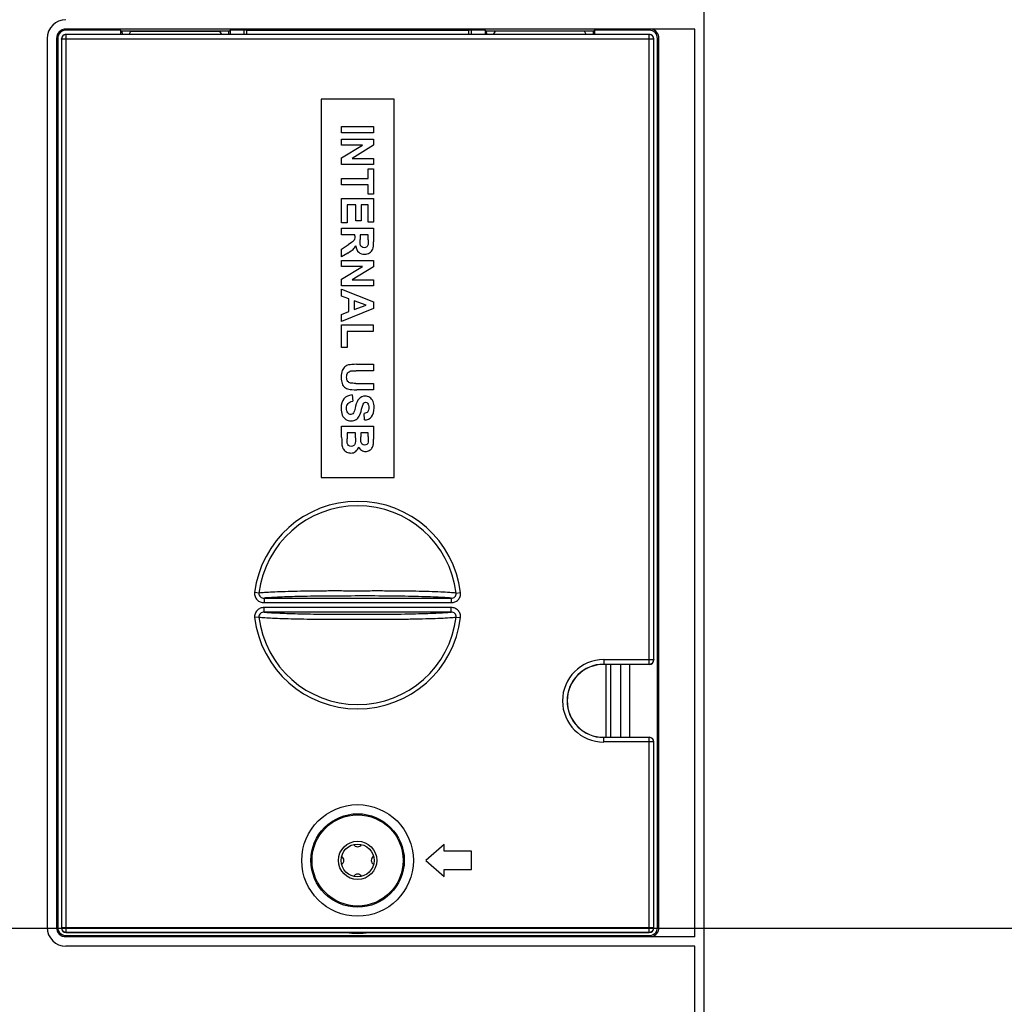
# Model space of a CAD drawing. Header units: millimetres. Extents: x -9020 to -2602, y 1105 to 6065.
# Tile 47 of 80: x -6596 to -6488, y 3196 to 3304. Entities that reach past the tile are written whole.
import ezdxf

# ---------------------------------------------------------------- set-up
doc = ezdxf.new("R2010")
doc.units = ezdxf.units.MM
doc.header["$LTSCALE"] = 65.395
doc.header["$PDSIZE"] = 0.05
doc.layers.get('0').update_dxf_attribs({"linetype": 'CONTINUOUS'})
doc.layers.get('Defpoints').update_dxf_attribs({"linetype": 'CONTINUOUS'})
doc.layers.add('02___PRT_ALL_AXES', color=7, linetype='CONTINUOUS')
doc.styles.get("Standard").update_dxf_attribs({"font": 'GOTHIC.TTF', "width": 0.5})
doc.dimstyles.new('ISO-25', dxfattribs={"dimtxt": 2.5, "dimasz": 2.5, "dimexe": 1.25, "dimexo": 0.625, "dimtad": 1, "dimtxsty": 'STANDARD', "dimcen": 2.5, "dimadec": 0, "dimazin": 0, "dimtfac": 1, "dimtmove": 0, "dimatfit": 3, "dimfxl": 1, "dimarcsym": 0})

# ---------------------------------------------------------------- blocks, each defined once
blk = doc.blocks.new('*D17')
at = {"color": 3, "lineweight": -2}
for p, q in [((-6463.8, 3204.35), (-7949.19, 3204.35)), ((-7947.94, 3189.35), (-7947.94, 2637.48)), ((-6463.8, 2622.48), (-7949.19, 2622.48))]:
    blk.add_line(p, q, dxfattribs=at)
at = {"color": 3}
for points in [[(-7945.44, 3189.35), (-7950.44, 3189.35), (-7947.94, 3204.35)], [(-7950.44, 2637.48), (-7945.44, 2637.48), (-7947.94, 2622.48)]]:
    blk.add_solid(points, dxfattribs=at)
at = {"layer": 'Defpoints', "color": 0}
for p in [(-6463.18, 3204.35), (-7947.94, 2622.48), (-6463.18, 2622.48)]:
    blk.add_point(p, dxfattribs=at)
at = {"color": 2, "insert": (-7965.9, 2913.42), "char_height": 20, "attachment_point": 5, "rotation": 90}
blk.add_mtext('582 [22,908]', dxfattribs=at)

msp = doc.modelspace()

# ---------------------------------------------------------------- linework, layer by layer
at = {"color": 7, "linetype": 'Continuous'}
for p, q in [((-6521.03, 3347.95), (-6521.03, 3035.25)), ((-6522.03, 3302.98), (-6591.03, 3302.98)), ((-6591.03, 3302.85), (-6591.03, 3302.98)), ((-6584.11, 3302.4), (-6583.91, 3302.74)), ((-6583.91, 3302.74), (-6583.91, 3302.76)), ((-6583.91, 3302.74), (-6574.15, 3302.74)), ((-6574.15, 3302.74), (-6574.15, 3302.76)), ((-6573.94, 3302.4), (-6574.15, 3302.74)), ((-6571.23, 3302.87), (-6546.83, 3302.87)), ((-6571.23, 3302.87), (-6571.23, 3302.4)), ((-6546.83, 3302.4), (-6546.83, 3302.87)), ((-6544.11, 3302.4), (-6543.91, 3302.74)), ((-6543.91, 3302.74), (-6543.91, 3302.76)), ((-6534.15, 3302.74), (-6543.91, 3302.74)), ((-6534.15, 3302.74), (-6534.15, 3302.76)), ((-6533.94, 3302.4), (-6534.15, 3302.74)), ((-6527.03, 3302.85), (-6527.03, 3302.98)), ((-6522.03, 3203.42), (-6522.03, 3302.98)), ((-6593.08, 3301.95), (-6593.08, 3204.45)), ((-6591.93, 3301.95), (-6592.06, 3301.95)), ((-6592.06, 3301.95), (-6592.06, 3204.45)), ((-6591.53, 3301.9), (-6591.53, 3204.4)), ((-6591.51, 3301.89), (-6591.53, 3301.9)), ((-6526.54, 3301.89), (-6591.51, 3301.89)), ((-6591.51, 3301.89), (-6591.51, 3204.42)), ((-6527.03, 3302.4), (-6591.03, 3302.4)), ((-6591.01, 3302.38), (-6591.03, 3302.4)), ((-6527.04, 3302.38), (-6591.01, 3302.38)), ((-6591.01, 3203.92), (-6591.01, 3302.38)), ((-6527.04, 3302.38), (-6527.03, 3302.4)), ((-6527.04, 3233.32), (-6527.04, 3302.38)), ((-6526.54, 3301.89), (-6526.53, 3301.9)), ((-6526.54, 3233.82), (-6526.54, 3301.89)), ((-6526.53, 3233.8), (-6526.53, 3301.9)), ((-6526.13, 3301.95), (-6525.97, 3301.95)), ((-6525.97, 3204.45), (-6525.97, 3301.95)), ((-6555.03, 3295.3), (-6563.03, 3295.3)), ((-6563.03, 3295.3), (-6563.03, 3253.8)), ((-6555.03, 3253.8), (-6555.03, 3295.3)), ((-6560.78, 3292.3), (-6557.28, 3292.3)), ((-6560.78, 3291.59), (-6560.78, 3292.3)), ((-6557.28, 3292.3), (-6557.28, 3291.59)), ((-6557.28, 3291.59), (-6560.78, 3291.59)), ((-6560.78, 3290.91), (-6557.28, 3290.91)), ((-6560.78, 3290.26), (-6560.78, 3290.91)), ((-6557.28, 3290.91), (-6557.28, 3290.23)), ((-6560.78, 3288.85), (-6558.49, 3290.26)), ((-6558.49, 3290.26), (-6560.78, 3290.26)), ((-6557.28, 3290.23), (-6559.61, 3288.79)), ((-6560.78, 3288.14), (-6560.78, 3288.85)), ((-6559.61, 3288.79), (-6557.28, 3288.79)), ((-6557.28, 3288.79), (-6557.28, 3288.14)), ((-6557.28, 3288.14), (-6560.78, 3288.14)), ((-6557.87, 3287.64), (-6557.28, 3287.64)), ((-6557.87, 3286.6), (-6557.87, 3287.64)), ((-6557.28, 3287.64), (-6557.28, 3284.86)), ((-6560.78, 3286.6), (-6557.87, 3286.6)), ((-6560.78, 3285.89), (-6560.78, 3286.6)), ((-6557.87, 3285.89), (-6560.78, 3285.89)), ((-6557.87, 3284.86), (-6557.87, 3285.89)), ((-6560.78, 3284.4), (-6557.28, 3284.4)), ((-6560.78, 3281.74), (-6560.78, 3284.4)), ((-6557.28, 3284.86), (-6557.87, 3284.86)), ((-6557.28, 3284.4), (-6557.28, 3281.81)), ((-6559.23, 3283.7), (-6560.19, 3283.7)), ((-6560.19, 3283.7), (-6560.19, 3281.74)), ((-6559.23, 3281.94), (-6559.23, 3283.7)), ((-6557.87, 3283.7), (-6558.65, 3283.7)), ((-6558.65, 3283.7), (-6558.65, 3281.94)), ((-6557.87, 3281.81), (-6557.87, 3283.7)), ((-6560.19, 3281.74), (-6560.78, 3281.74)), ((-6560.78, 3281.14), (-6557.28, 3281.14)), ((-6560.78, 3280.43), (-6560.78, 3281.14)), ((-6558.65, 3281.94), (-6559.23, 3281.94)), ((-6557.28, 3281.81), (-6557.87, 3281.81)), ((-6557.28, 3281.14), (-6557.28, 3279.65)), ((-6559.32, 3280.43), (-6560.78, 3280.43)), ((-6559.32, 3280.29), (-6559.32, 3280.43)), ((-6557.87, 3280.43), (-6558.76, 3280.43)), ((-6558.76, 3280.43), (-6558.76, 3279.91)), ((-6557.87, 3279.88), (-6557.87, 3280.43)), ((-6560.78, 3278.84), (-6560.02, 3279.35)), ((-6560.78, 3277.99), (-6560.78, 3278.84)), ((-6560.09, 3278.42), (-6560.78, 3277.99)), ((-6560.78, 3277.6), (-6557.28, 3277.6)), ((-6560.78, 3276.95), (-6560.78, 3277.6)), ((-6560.78, 3275.54), (-6558.49, 3276.95)), ((-6558.49, 3276.95), (-6560.78, 3276.95)), ((-6557.28, 3276.92), (-6559.61, 3275.48)), ((-6557.28, 3277.6), (-6557.28, 3276.92)), ((-6560.78, 3274.83), (-6560.78, 3275.54)), ((-6557.28, 3274.83), (-6560.78, 3274.83)), ((-6559.61, 3275.48), (-6557.28, 3275.48)), ((-6557.28, 3275.48), (-6557.28, 3274.83)), ((-6560.78, 3273.69), (-6560.78, 3274.44)), ((-6560.78, 3274.44), (-6557.28, 3273.07)), ((-6559.98, 3273.4), (-6560.78, 3273.69)), ((-6559.98, 3272), (-6559.98, 3273.4)), ((-6557.28, 3272.32), (-6560.78, 3270.92)), ((-6558.09, 3272.71), (-6559.39, 3273.18)), ((-6559.39, 3273.18), (-6559.39, 3272.22)), ((-6559.39, 3272.22), (-6558.09, 3272.71)), ((-6557.28, 3273.07), (-6557.28, 3272.32)), ((-6560.78, 3271.69), (-6559.98, 3272)), ((-6560.78, 3270.92), (-6560.78, 3271.69)), ((-6560.78, 3270.53), (-6557.31, 3270.53)), ((-6560.78, 3268.07), (-6560.78, 3270.53)), ((-6557.31, 3270.53), (-6557.31, 3269.82)), ((-6557.31, 3269.82), (-6560.19, 3269.82)), ((-6560.19, 3269.82), (-6560.19, 3268.07)), ((-6560.19, 3268.07), (-6560.78, 3268.07)), ((-6559.14, 3266.21), (-6557.28, 3266.21)), ((-6557.28, 3266.21), (-6557.28, 3265.5)), ((-6557.28, 3265.5), (-6559.17, 3265.5)), ((-6559.21, 3264.12), (-6557.28, 3264.12)), ((-6557.28, 3264.12), (-6557.28, 3263.42)), ((-6559.64, 3262.85), (-6559.57, 3262.16)), ((-6557.28, 3263.42), (-6559.12, 3263.42)), ((-6558.28, 3260.11), (-6558.31, 3260.81)), ((-6560.78, 3259.41), (-6557.28, 3259.41)), ((-6560.78, 3258.22), (-6560.78, 3259.41)), ((-6557.28, 3259.41), (-6557.28, 3258.01)), ((-6559.25, 3258.7), (-6560.19, 3258.7)), ((-6560.19, 3258.7), (-6560.19, 3258.05)), ((-6559.25, 3258.13), (-6559.25, 3258.7)), ((-6557.86, 3258.7), (-6558.67, 3258.7)), ((-6558.67, 3258.7), (-6558.67, 3258.24)), ((-6557.86, 3258.3), (-6557.86, 3258.7)), ((-6563.03, 3253.8), (-6555.03, 3253.8)), ((-6569.85, 3241.12), (-6570.32, 3241.17)), ((-6548.21, 3241.12), (-6547.73, 3241.17)), ((-6569.29, 3240.57), (-6548.77, 3240.57)), ((-6569.29, 3240.57), (-6569.29, 3240.07)), ((-6569.29, 3240.07), (-6548.77, 3240.07)), ((-6548.77, 3240.57), (-6548.77, 3240.07)), ((-6548.77, 3239.53), (-6569.29, 3239.53)), ((-6569.29, 3239.03), (-6569.29, 3239.53)), ((-6548.77, 3239.03), (-6569.29, 3239.03)), ((-6548.77, 3239.03), (-6548.77, 3239.53)), ((-6569.85, 3238.49), (-6570.32, 3238.43)), ((-6548.21, 3238.49), (-6547.73, 3238.43)), ((-6532.03, 3233.82), (-6526.54, 3233.82)), ((-6532.03, 3233.82), (-6532.03, 3233.3)), ((-6526.54, 3233.82), (-6526.53, 3233.8)), ((-6532.03, 3233.32), (-6527.04, 3233.32)), ((-6527.03, 3233.3), (-6532.03, 3233.3)), ((-6527.04, 3233.32), (-6527.03, 3233.3)), ((-6532.03, 3225.3), (-6527.03, 3225.3)), ((-6532.03, 3224.79), (-6532.03, 3225.3)), ((-6527.04, 3225.28), (-6532.03, 3225.28)), ((-6526.54, 3224.79), (-6532.03, 3224.79)), ((-6527.03, 3225.3), (-6527.04, 3225.28)), ((-6527.04, 3203.92), (-6527.04, 3225.28)), ((-6526.53, 3224.8), (-6526.54, 3224.79)), ((-6526.54, 3204.42), (-6526.54, 3224.79)), ((-6526.53, 3204.4), (-6526.53, 3224.8)), ((-6549.53, 3213.55), (-6551.53, 3211.8)), ((-6549.53, 3212.8), (-6549.53, 3213.55)), ((-6551.53, 3211.8), (-6549.53, 3210.05)), ((-6546.53, 3212.8), (-6549.53, 3212.8)), ((-6546.53, 3210.8), (-6546.53, 3212.8)), ((-6549.53, 3210.8), (-6546.53, 3210.8)), ((-6549.53, 3210.05), (-6549.53, 3210.8)), ((-6591.93, 3204.45), (-6592.06, 3204.45)), ((-6591.51, 3204.42), (-6591.53, 3204.4)), ((-6526.54, 3204.42), (-6591.51, 3204.42)), ((-6526.54, 3204.42), (-6526.53, 3204.4)), ((-6526.13, 3204.45), (-6525.97, 3204.45)), ((-6591.01, 3203.92), (-6591.03, 3203.9)), ((-6591.03, 3203.9), (-6527.03, 3203.9)), ((-6591.03, 3203.55), (-6591.03, 3203.42)), ((-6522.03, 3203.42), (-6591.03, 3203.42)), ((-6591.01, 3203.92), (-6527.04, 3203.92)), ((-6527.04, 3203.92), (-6527.03, 3203.9)), ((-6527.03, 3203.42), (-6527.03, 3203.55)), ((-6522.03, 3202.39), (-6591.03, 3202.39)), ((-6522.03, 2659.25), (-6522.03, 3202.39))]:
    msp.add_line(p, q, dxfattribs=at)
for radius in [6.12, 5.12, 5, 2.1]:
    msp.add_circle((-6559.03, 3211.8), radius, dxfattribs=at)
for centre, radius, start, end in [((-6591.03, 3301.95), 2.06, 90, 180), ((-6591.03, 3301.95), 1.03, 90, 180), ((-6527.03, 3301.95), 1.06, 0, 77.2168), ((-6559.03, 3239.8), 11.38, 6.9316, 173.0684), ((-6559.03, 3239.8), 10.9, 6.9316, 173.0684), ((-6559.03, 3239.8), 11.38, 186.9316, 353.0684), ((-6559.03, 3239.8), 10.9, 186.9316, 353.0684), ((-6532.03, 3229.3), 4.52, 90, 270), ((-6532.03, 3229.3), 4.02, 90, 270), ((-6532.03, 3229.3), 4, 90, 270), ((-6591.03, 3204.45), 2.06, 180, 270), ((-6591.03, 3204.45), 1.03, 180, 270), ((-6527.03, 3204.45), 1.06, 282.7832, 0)]:
    msp.add_arc(centre, radius, start, end, dxfattribs=at)
for centre, major_axis, ratio, start_param, end_param in [((-6571.23, 3302.85), (0.3, 0), 0.052408, 1.570796, 3.141593), ((-6546.83, 3302.85), (0.3, 0), 0.052408, 0, 1.570796), ((-6591.03, 3301.9), (0.356, -0.356), 0.992433, 2.359993, 3.923193), ((-6527.03, 3301.9), (-0.356, -0.356), 0.992433, 2.359993, 3.923193), ((-6527.03, 3233.8), (-0.356, 0.356), 0.992433, 2.359993, 3.923193), ((-6527.03, 3224.8), (0.356, 0.356), 0.992433, 5.501585, 7.064785), ((-6591.03, 3204.4), (0.356, 0.356), 0.992433, 2.359993, 3.923193), ((-6527.03, 3204.4), (-0.356, 0.356), 0.992433, 2.359993, 3.923193)]:
    msp.add_ellipse(centre, major_axis=major_axis, ratio=ratio, start_param=start_param, end_param=end_param, dxfattribs=at)
for points, knots in [([(-6591.01, 3302.38), (-6591.08, 3302.38), (-6591.21, 3302.36), (-6591.37, 3302.25), (-6591.48, 3302.08), (-6591.51, 3301.95), (-6591.51, 3301.89)], [0, 0, 0, 0, 0.249765, 0.5, 0.750235, 1, 1, 1, 1]), ([(-6526.54, 3301.89), (-6526.54, 3301.95), (-6526.57, 3302.08), (-6526.68, 3302.25), (-6526.85, 3302.36), (-6526.98, 3302.38), (-6527.04, 3302.38)], [0, 0, 0, 0, 0.249765, 0.5, 0.750235, 1, 1, 1, 1]), ([(-6570.32, 3241.17), (-6570.34, 3241.03), (-6570.31, 3240.74), (-6570.08, 3240.37), (-6569.72, 3240.12), (-6569.43, 3240.07), (-6569.29, 3240.07)], [0, 0, 0, 0, 0.249787, 0.499668, 0.749745, 1, 1, 1, 1]), ([(-6569.85, 3241.12), (-6569.86, 3241.04), (-6569.84, 3240.89), (-6569.7, 3240.7), (-6569.51, 3240.59), (-6569.36, 3240.57), (-6569.29, 3240.57)], [0, 0, 0, 0, 0.253016, 0.504737, 0.753653, 1, 1, 1, 1]), ([(-6559.76, 3241.34), (-6560.31, 3241.35), (-6561.41, 3241.35), (-6563.02, 3241.35), (-6564.55, 3241.33), (-6565.96, 3241.3), (-6567.22, 3241.27), (-6568.29, 3241.22), (-6569.15, 3241.18), (-6569.64, 3241.14), (-6569.85, 3241.12)], [0, 0, 0, 0, 0.164918, 0.325913, 0.478965, 0.620143, 0.745814, 0.852742, 0.938192, 1, 1, 1, 1]), ([(-6548.21, 3241.12), (-6548.44, 3241.14), (-6549.01, 3241.18), (-6549.99, 3241.24), (-6551.24, 3241.28), (-6552.7, 3241.32), (-6554.33, 3241.34), (-6555.78, 3241.35), (-6556.98, 3241.35), (-6557.9, 3241.35), (-6558.83, 3241.34), (-6559.45, 3241.34), (-6559.76, 3241.34)], [0, 0, 0, 0, 0.061167, 0.14751, 0.25633, 0.384191, 0.527052, 0.680399, 0.759507, 0.839442, 0.919701, 1, 1, 1, 1]), ([(-6548.77, 3240.07), (-6548.62, 3240.07), (-6548.34, 3240.12), (-6547.98, 3240.37), (-6547.75, 3240.74), (-6547.72, 3241.03), (-6547.73, 3241.17)], [0, 0, 0, 0, 0.250254, 0.50032, 0.750199, 1, 1, 1, 1]), ([(-6548.77, 3240.57), (-6548.69, 3240.57), (-6548.55, 3240.59), (-6548.35, 3240.7), (-6548.22, 3240.89), (-6548.2, 3241.04), (-6548.21, 3241.12)], [0, 0, 0, 0, 0.246346, 0.495251, 0.746967, 1, 1, 1, 1]), ([(-6559.74, 3240.8), (-6560.76, 3240.8), (-6562.72, 3240.79), (-6565.08, 3240.76), (-6566.75, 3240.71), (-6567.77, 3240.67), (-6568.6, 3240.62), (-6569.08, 3240.59), (-6569.29, 3240.57)], [0, 0, 0, 0, 0.321945, 0.614047, 0.739785, 0.847708, 0.935158, 1, 1, 1, 1]), ([(-6548.77, 3240.57), (-6549, 3240.59), (-6549.56, 3240.63), (-6550.51, 3240.68), (-6551.71, 3240.72), (-6553.65, 3240.77), (-6556.35, 3240.8), (-6558.58, 3240.81), (-6559.74, 3240.8)], [0, 0, 0, 0, 0.064138, 0.15245, 0.262251, 0.390174, 0.68426, 1, 1, 1, 1]), ([(-6569.29, 3239.53), (-6569.43, 3239.53), (-6569.72, 3239.48), (-6570.08, 3239.23), (-6570.31, 3238.86), (-6570.34, 3238.57), (-6570.32, 3238.43)], [0, 0, 0, 0, 0.250254, 0.50032, 0.750199, 1, 1, 1, 1]), ([(-6569.29, 3239.03), (-6569.36, 3239.03), (-6569.51, 3239.01), (-6569.7, 3238.9), (-6569.84, 3238.71), (-6569.86, 3238.56), (-6569.85, 3238.49)], [0, 0, 0, 0, 0.246346, 0.495251, 0.746967, 1, 1, 1, 1]), ([(-6569.29, 3239.03), (-6569.08, 3239.01), (-6568.6, 3238.98), (-6567.77, 3238.93), (-6566.74, 3238.89), (-6565.07, 3238.84), (-6562.71, 3238.81), (-6560.75, 3238.8), (-6559.72, 3238.8)], [0, 0, 0, 0, 0.064831, 0.152289, 0.260233, 0.385996, 0.678124, 1, 1, 1, 1]), ([(-6559.72, 3238.8), (-6558.57, 3238.79), (-6556.34, 3238.8), (-6553.64, 3238.83), (-6551.7, 3238.88), (-6550.51, 3238.92), (-6549.55, 3238.97), (-6549, 3239.01), (-6548.77, 3239.03)], [0, 0, 0, 0, 0.315821, 0.609887, 0.737785, 0.847561, 0.935857, 1, 1, 1, 1]), ([(-6547.73, 3238.43), (-6547.72, 3238.57), (-6547.75, 3238.86), (-6547.98, 3239.23), (-6548.34, 3239.48), (-6548.62, 3239.53), (-6548.77, 3239.53)], [0, 0, 0, 0, 0.249787, 0.499668, 0.749745, 1, 1, 1, 1]), ([(-6548.21, 3238.49), (-6548.2, 3238.56), (-6548.22, 3238.71), (-6548.35, 3238.9), (-6548.55, 3239.01), (-6548.69, 3239.03), (-6548.77, 3239.03)], [0, 0, 0, 0, 0.253016, 0.504737, 0.753653, 1, 1, 1, 1]), ([(-6569.85, 3238.49), (-6569.64, 3238.46), (-6569.14, 3238.42), (-6568.29, 3238.38), (-6567.22, 3238.33), (-6565.96, 3238.3), (-6564.54, 3238.27), (-6563.01, 3238.25), (-6561.39, 3238.25), (-6560.29, 3238.26), (-6559.74, 3238.26)], [0, 0, 0, 0, 0.061798, 0.147257, 0.254206, 0.379902, 0.521101, 0.674158, 0.835134, 1, 1, 1, 1]), ([(-6559.74, 3238.26), (-6559.43, 3238.26), (-6558.81, 3238.27), (-6557.89, 3238.26), (-6556.97, 3238.25), (-6555.76, 3238.25), (-6554.32, 3238.26), (-6552.69, 3238.29), (-6551.23, 3238.32), (-6549.99, 3238.37), (-6549.01, 3238.42), (-6548.44, 3238.46), (-6548.21, 3238.49)], [0, 0, 0, 0, 0.080327, 0.160612, 0.240565, 0.319684, 0.473029, 0.615871, 0.743707, 0.852502, 0.938829, 1, 1, 1, 1]), ([(-6527.04, 3233.32), (-6526.98, 3233.32), (-6526.85, 3233.34), (-6526.68, 3233.46), (-6526.57, 3233.62), (-6526.54, 3233.75), (-6526.54, 3233.82)], [0, 0, 0, 0, 0.249765, 0.5, 0.750235, 1, 1, 1, 1]), ([(-6526.54, 3224.79), (-6526.54, 3224.85), (-6526.57, 3224.98), (-6526.68, 3225.15), (-6526.85, 3225.26), (-6526.98, 3225.28), (-6527.04, 3225.28)], [0, 0, 0, 0, 0.249765, 0.5, 0.750235, 1, 1, 1, 1]), ([(-6591.51, 3204.42), (-6591.51, 3204.35), (-6591.48, 3204.22), (-6591.37, 3204.06), (-6591.21, 3203.94), (-6591.08, 3203.92), (-6591.01, 3203.92)], [0, 0, 0, 0, 0.249765, 0.5, 0.750235, 1, 1, 1, 1]), ([(-6527.04, 3203.92), (-6526.98, 3203.92), (-6526.85, 3203.94), (-6526.68, 3204.06), (-6526.57, 3204.22), (-6526.54, 3204.35), (-6526.54, 3204.42)], [0, 0, 0, 0, 0.249765, 0.5, 0.750235, 1, 1, 1, 1])]:
    msp.add_open_spline(points, degree=3, knots=knots, dxfattribs=at)
for points in [[(-6559.36, 3279.93), (-6559.38, 3279.86), (-6559.43, 3279.79), (-6559.5, 3279.72)], [(-6559.32, 3280.29), (-6559.32, 3280.13), (-6559.33, 3280.01), (-6559.36, 3279.93)], [(-6558.71, 3279.27), (-6558.74, 3279.36), (-6558.76, 3279.57), (-6558.76, 3279.91)], [(-6557.87, 3279.88), (-6557.87, 3279.59), (-6557.87, 3279.42), (-6557.88, 3279.37)], [(-6560.09, 3278.42), (-6559.82, 3278.59), (-6559.63, 3278.72), (-6559.53, 3278.82)], [(-6559.5, 3279.72), (-6559.57, 3279.65), (-6559.74, 3279.53), (-6560.02, 3279.35)], [(-6559.53, 3278.82), (-6559.42, 3278.92), (-6559.32, 3279.05), (-6559.23, 3279.2)], [(-6559.23, 3279.2), (-6559.19, 3278.89), (-6559.08, 3278.66), (-6558.91, 3278.51)], [(-6558.57, 3279.08), (-6558.64, 3279.12), (-6558.69, 3279.19), (-6558.71, 3279.27)], [(-6558.3, 3279), (-6558.41, 3279), (-6558.5, 3279.03), (-6558.57, 3279.08)], [(-6558.02, 3279.1), (-6558.09, 3279.04), (-6558.19, 3279), (-6558.3, 3279)], [(-6557.88, 3279.37), (-6557.9, 3279.25), (-6557.95, 3279.16), (-6558.02, 3279.1)], [(-6557.71, 3278.43), (-6557.55, 3278.53), (-6557.43, 3278.67), (-6557.37, 3278.84)], [(-6557.37, 3278.84), (-6557.31, 3279.01), (-6557.28, 3279.28), (-6557.28, 3279.65)], [(-6558.91, 3278.51), (-6558.74, 3278.36), (-6558.52, 3278.28), (-6558.26, 3278.28)], [(-6558.26, 3278.28), (-6558.05, 3278.28), (-6557.87, 3278.33), (-6557.71, 3278.43)], [(-6560.42, 3265.94), (-6560.55, 3265.84), (-6560.65, 3265.7), (-6560.72, 3265.53)], [(-6560.03, 3266.14), (-6560.17, 3266.11), (-6560.3, 3266.04), (-6560.42, 3265.94)], [(-6559.14, 3266.21), (-6559.54, 3266.21), (-6559.83, 3266.19), (-6560.03, 3266.14)], [(-6560.72, 3265.53), (-6560.8, 3265.36), (-6560.84, 3265.1), (-6560.84, 3264.77)], [(-6560.84, 3264.77), (-6560.84, 3264.49), (-6560.8, 3264.27), (-6560.73, 3264.1)], [(-6560.23, 3264.79), (-6560.23, 3264.99), (-6560.19, 3265.15), (-6560.1, 3265.26)], [(-6560.11, 3264.34), (-6560.19, 3264.44), (-6560.23, 3264.59), (-6560.23, 3264.79)], [(-6560.1, 3265.26), (-6560.02, 3265.37), (-6559.9, 3265.45), (-6559.76, 3265.48)], [(-6559.76, 3265.48), (-6559.67, 3265.49), (-6559.47, 3265.5), (-6559.17, 3265.5)], [(-6560.73, 3264.1), (-6560.66, 3263.93), (-6560.56, 3263.79), (-6560.45, 3263.69)], [(-6560.45, 3263.69), (-6560.33, 3263.58), (-6560.18, 3263.51), (-6560.01, 3263.47)], [(-6559.81, 3264.16), (-6559.93, 3264.18), (-6560.03, 3264.24), (-6560.11, 3264.34)], [(-6559.21, 3264.12), (-6559.49, 3264.12), (-6559.69, 3264.14), (-6559.81, 3264.16)], [(-6559.64, 3262.85), (-6560.03, 3262.81), (-6560.33, 3262.67), (-6560.53, 3262.43)], [(-6560.01, 3263.47), (-6559.83, 3263.44), (-6559.54, 3263.42), (-6559.12, 3263.42)], [(-6558.19, 3262.72), (-6558.47, 3262.72), (-6558.71, 3262.62), (-6558.9, 3262.4)], [(-6557.69, 3262.57), (-6557.85, 3262.67), (-6558.02, 3262.72), (-6558.19, 3262.72)], [(-6557.34, 3262.14), (-6557.42, 3262.33), (-6557.54, 3262.47), (-6557.69, 3262.57)], [(-6560.53, 3262.43), (-6560.74, 3262.19), (-6560.84, 3261.85), (-6560.84, 3261.41)], [(-6560.24, 3261.4), (-6560.24, 3261.61), (-6560.19, 3261.79), (-6560.08, 3261.91)], [(-6560.08, 3261.91), (-6559.97, 3262.04), (-6559.8, 3262.12), (-6559.57, 3262.16)], [(-6559.25, 3261.61), (-6559.32, 3261.31), (-6559.37, 3261.12), (-6559.4, 3261.04)], [(-6558.9, 3262.4), (-6559.04, 3262.25), (-6559.15, 3261.98), (-6559.25, 3261.61)], [(-6558.59, 3261.29), (-6558.51, 3261.64), (-6558.43, 3261.86), (-6558.36, 3261.95)], [(-6558.36, 3261.95), (-6558.3, 3262.02), (-6558.23, 3262.05), (-6558.15, 3262.05)], [(-6558.15, 3262.05), (-6558.06, 3262.05), (-6557.98, 3262.01), (-6557.93, 3261.94)], [(-6557.93, 3261.94), (-6557.85, 3261.82), (-6557.8, 3261.66), (-6557.8, 3261.45)], [(-6557.22, 3261.45), (-6557.22, 3261.72), (-6557.26, 3261.95), (-6557.34, 3262.14)], [(-6560.84, 3261.41), (-6560.84, 3261.1), (-6560.8, 3260.85), (-6560.71, 3260.65)], [(-6560.71, 3260.65), (-6560.63, 3260.44), (-6560.5, 3260.28), (-6560.32, 3260.17)], [(-6560.1, 3260.89), (-6560.19, 3261), (-6560.24, 3261.17), (-6560.24, 3261.4)], [(-6559.76, 3260.71), (-6559.89, 3260.71), (-6560, 3260.77), (-6560.1, 3260.89)], [(-6559.55, 3260.79), (-6559.61, 3260.74), (-6559.68, 3260.71), (-6559.76, 3260.71)], [(-6559.4, 3261.04), (-6559.44, 3260.92), (-6559.49, 3260.83), (-6559.55, 3260.79)], [(-6559.2, 3260.15), (-6559.05, 3260.24), (-6558.93, 3260.37), (-6558.85, 3260.53)], [(-6558.85, 3260.53), (-6558.76, 3260.7), (-6558.67, 3260.95), (-6558.59, 3261.29)], [(-6557.92, 3261.01), (-6558, 3260.91), (-6558.13, 3260.84), (-6558.31, 3260.81)], [(-6558.28, 3260.11), (-6557.96, 3260.12), (-6557.7, 3260.23), (-6557.51, 3260.46)], [(-6557.8, 3261.45), (-6557.8, 3261.26), (-6557.84, 3261.11), (-6557.92, 3261.01)], [(-6557.51, 3260.46), (-6557.32, 3260.68), (-6557.22, 3261.01), (-6557.22, 3261.45)], [(-6560.32, 3260.17), (-6560.15, 3260.06), (-6559.96, 3260.01), (-6559.76, 3260.01)], [(-6559.76, 3260.01), (-6559.54, 3260.01), (-6559.35, 3260.05), (-6559.2, 3260.15)], [(-6558.66, 3257.73), (-6558.67, 3257.79), (-6558.67, 3257.96), (-6558.67, 3258.24)], [(-6557.86, 3258.3), (-6557.86, 3257.96), (-6557.86, 3257.76), (-6557.87, 3257.69)], [(-6560.78, 3258.22), (-6560.77, 3257.77), (-6560.77, 3257.48), (-6560.75, 3257.36)], [(-6560.75, 3257.36), (-6560.73, 3257.18), (-6560.68, 3257.02), (-6560.59, 3256.89)], [(-6560.17, 3257.56), (-6560.18, 3257.63), (-6560.19, 3257.79), (-6560.19, 3258.05)], [(-6560.03, 3257.31), (-6560.1, 3257.37), (-6560.15, 3257.46), (-6560.17, 3257.56)], [(-6559.73, 3257.21), (-6559.85, 3257.21), (-6559.95, 3257.24), (-6560.03, 3257.31)], [(-6559.46, 3257.29), (-6559.54, 3257.23), (-6559.62, 3257.21), (-6559.73, 3257.21)], [(-6559.3, 3257.51), (-6559.33, 3257.41), (-6559.39, 3257.34), (-6559.46, 3257.29)], [(-6559.25, 3258.13), (-6559.25, 3257.81), (-6559.27, 3257.6), (-6559.3, 3257.51)], [(-6558.53, 3257.44), (-6558.6, 3257.51), (-6558.64, 3257.61), (-6558.66, 3257.73)], [(-6558.26, 3257.34), (-6558.37, 3257.34), (-6558.46, 3257.37), (-6558.53, 3257.44)], [(-6558, 3257.43), (-6558.06, 3257.37), (-6558.15, 3257.34), (-6558.26, 3257.34)], [(-6557.87, 3257.69), (-6557.89, 3257.57), (-6557.93, 3257.49), (-6558, 3257.43)], [(-6557.46, 3257.03), (-6557.38, 3257.13), (-6557.34, 3257.26), (-6557.31, 3257.39)], [(-6557.31, 3257.39), (-6557.29, 3257.53), (-6557.28, 3257.73), (-6557.28, 3258.01)], [(-6560.59, 3256.89), (-6560.5, 3256.76), (-6560.38, 3256.66), (-6560.23, 3256.59)], [(-6560.23, 3256.59), (-6560.08, 3256.51), (-6559.92, 3256.48), (-6559.76, 3256.48)], [(-6559.76, 3256.48), (-6559.56, 3256.48), (-6559.39, 3256.53), (-6559.24, 3256.65)], [(-6559.24, 3256.65), (-6559.09, 3256.76), (-6558.98, 3256.93), (-6558.92, 3257.14)], [(-6558.92, 3257.14), (-6558.85, 3256.99), (-6558.75, 3256.87), (-6558.61, 3256.78)], [(-6558.61, 3256.78), (-6558.47, 3256.69), (-6558.32, 3256.65), (-6558.16, 3256.65)], [(-6558.16, 3256.65), (-6558.01, 3256.65), (-6557.87, 3256.68), (-6557.75, 3256.76)], [(-6557.75, 3256.76), (-6557.63, 3256.83), (-6557.53, 3256.92), (-6557.46, 3257.03)]]:
    msp.add_open_spline(points, degree=3, dxfattribs=at)
at = {"layer": '02___PRT_ALL_AXES', "color": 7, "linetype": 'Continuous'}
for p, q in [((-6585.03, 3302.85), (-6591.03, 3302.85)), ((-6585.03, 3302.85), (-6585.03, 3302.4)), ((-6585.03, 3302.85), (-6584.93, 3302.76)), ((-6573.12, 3302.76), (-6584.93, 3302.76)), ((-6584.87, 3302.58), (-6584.87, 3302.4)), ((-6573.18, 3302.58), (-6573.18, 3302.4)), ((-6573.03, 3302.85), (-6573.12, 3302.76)), ((-6571.53, 3302.85), (-6573.03, 3302.85)), ((-6573.03, 3302.85), (-6573.03, 3302.4)), ((-6571.53, 3302.85), (-6571.53, 3302.4)), ((-6545.03, 3302.85), (-6546.53, 3302.85)), ((-6546.53, 3302.4), (-6546.53, 3302.85)), ((-6545.03, 3302.85), (-6545.03, 3302.4)), ((-6545.03, 3302.85), (-6544.93, 3302.76)), ((-6533.12, 3302.76), (-6544.93, 3302.76)), ((-6544.87, 3302.58), (-6544.87, 3302.4)), ((-6533.18, 3302.58), (-6533.18, 3302.4)), ((-6533.03, 3302.85), (-6533.12, 3302.76)), ((-6527.03, 3302.85), (-6533.03, 3302.85)), ((-6533.03, 3302.85), (-6533.03, 3302.4)), ((-6591.93, 3301.95), (-6591.93, 3204.45)), ((-6526.13, 3204.45), (-6526.13, 3301.95)), ((-6531.74, 3225.3), (-6531.74, 3233.3)), ((-6531.24, 3225.3), (-6531.24, 3233.3)), ((-6530.18, 3233.3), (-6530.18, 3225.3)), ((-6529.18, 3233.3), (-6529.18, 3225.3)), ((-6591.03, 3203.55), (-6527.03, 3203.55))]:
    msp.add_line(p, q, dxfattribs=at)
msp.add_circle((-6559.03, 3211.8), 1.8, dxfattribs=at)
for centre, radius, start, end in [((-6591.03, 3301.95), 0.9, 90, 180), ((-6527.03, 3301.95), 0.9, 0, 90), ((-6559.03, 3213.8), 0.5, 210.3314, 329.6686), ((-6561.03, 3211.8), 0.5, 300.3314, 59.6686), ((-6557.03, 3211.8), 0.5, 120.3314, 239.6686), ((-6559.03, 3209.8), 0.5, 30.3314, 149.6686), ((-6591.03, 3204.45), 0.9, 180, 270), ((-6527.03, 3204.45), 0.9, 270, 0), ((-6559.03, 3211.8), 8, 261.0175, 278.9825)]:
    msp.add_arc(centre, radius, start, end, dxfattribs=at)
for centre, start_param, end_param in [((-6585, 3302.58), 4.712389, 4.783703), ((-6573.05, 3302.58), 1.499482, 1.570796), ((-6545, 3302.58), 4.712389, 4.783703), ((-6533.05, 3302.58), 1.499482, 1.570796)]:
    msp.add_ellipse(centre, major_axis=(0, 2.5), ratio=0.052408, start_param=start_param, end_param=end_param, dxfattribs=at)

# ---------------------------------------------------------------- dimensions: what is measured, and where the dimension line sits
dim = msp.add_linear_dim(base=(-7947.94, 2622.48), p1=(-6463.18, 3204.35), p2=(-6463.18, 2622.48), angle=90, dimstyle='ISO-25', override={"dimtxt": 20, "dimasz": 15, "dimgap": 5, "dimdec": 0, "dimclrd": 3, "dimclre": 3, "dimclrt": 2, "dimadec": 1, "dimtp": 0.3, "dimtm": 0.3, "dimtofl": 0})
dim.commit()
dim.dimension.update_dxf_attribs({"geometry": '*D17', "text_midpoint": (-7965.9, 2913.42)})

doc.saveas('drawing.dxf')
